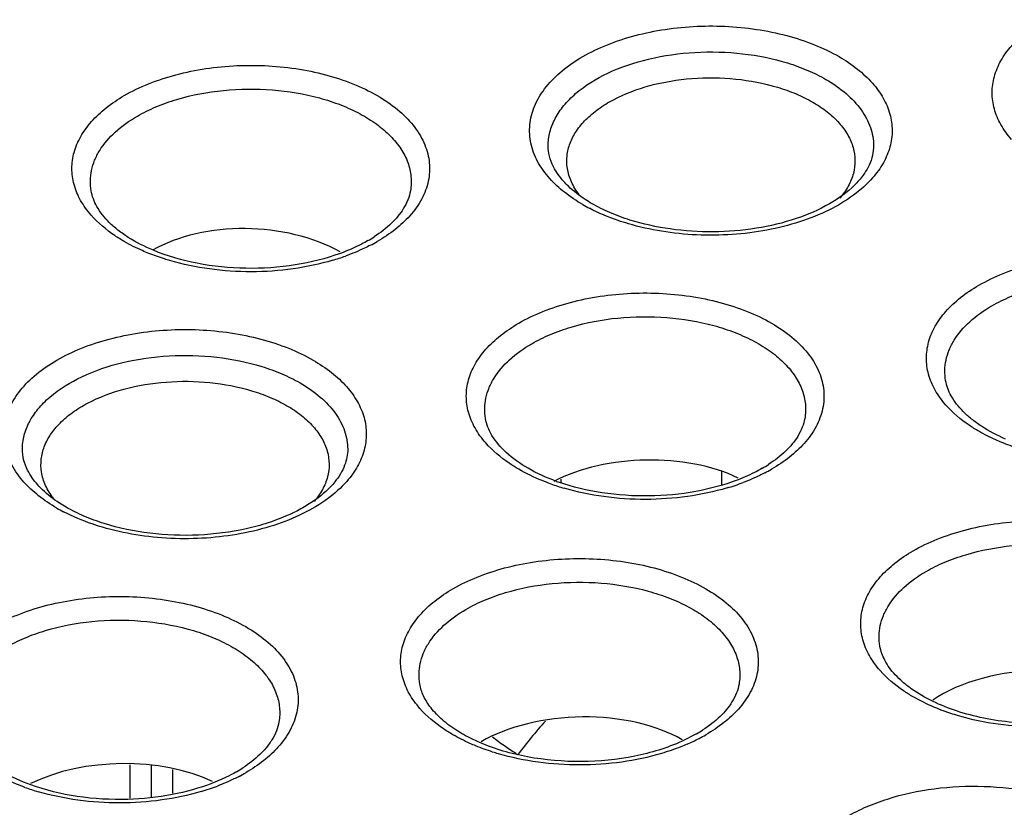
# Model space of a CAD drawing. Header units: inches. Extents: x 0 to 34, y 0 to 22.
# Tile 105 of 121: x 28.21 to 28.607, y 19.134 to 19.451. Entities that reach past the tile are written whole.
import ezdxf

# ---------------------------------------------------------------- set-up
doc = ezdxf.new("R2010")
doc.units = ezdxf.units.IN
doc.header["$LTSCALE"] = 1.87
doc.header["$MEASUREMENT"] = 0
doc.layers.get('0').update_dxf_attribs({"linetype": 'CONTINUOUS'})

msp = doc.modelspace()

# ---------------------------------------------------------------- linework, layer by layer
at = {"color": 7, "linetype": 'CONTINUOUS'}
for p, q in [((28.4926595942, 19.2690282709), (28.4926595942, 19.2634813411)), ((28.4279593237, 19.2647412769), (28.4279593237, 19.2659583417)), ((28.5762242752, 19.174940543), (28.5699821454, 19.1781485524)), ((28.4826477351, 19.1632078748), (28.4767713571, 19.1602068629)), ((28.2540110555, 19.1507243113), (28.2540110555, 19.1371795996)), ((28.2626061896, 19.1504795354), (28.2626061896, 19.1376279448)), ((28.2712013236, 19.1487815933), (28.2712013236, 19.1392216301))]:
    msp.add_line(p, q, dxfattribs=at)
for centre, radius, start, end in [((28.4724260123, 19.4387085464), 0.0714896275, 240.0264376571, 242.5180035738), ((28.3216161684, 19.411580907), 0.0569535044, 299.9678197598, 302.9866559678), ((28.3190419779, 19.422119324), 0.0695639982, 297.4301661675, 299.9918383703), ((28.3088152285, 19.4452548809), 0.0948903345, 286.5538530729, 289.857602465), ((28.4807151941, 19.3197191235), 0.0569535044, 299.9678197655, 302.9866559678), ((28.4781410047, 19.3302575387), 0.0695639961, 297.430166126, 299.9918383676), ((28.455008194, 19.3448322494), 0.0848007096, 250.1095239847, 250.7046249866), ((28.4682533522, 19.3523588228), 0.0938023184, 286.5352980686, 290.7246352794), ((28.4563478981, 19.3548541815), 0.0964223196, 250.3003634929, 253.6562042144), ((28.2602939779, 19.3162261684), 0.0714896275, 240.0264376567, 242.5180035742), ((28.5746152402, 19.0310453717), 0.2055405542, 138.089493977, 142.9723248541), ((28.4541986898, 19.2125470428), 0.0569535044, 299.9678197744, 302.986655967), ((28.4516245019, 19.2230854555), 0.0695639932, 297.4301660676, 299.9918383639), ((28.4480039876, 19.2300436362), 0.0774077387, 293.4557535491, 297.4361358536), ((28.4436515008, 19.211040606), 0.0652535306, 238.7315910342, 239.4900044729), ((28.2685831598, 19.1972367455), 0.0569535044, 299.9678197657, 302.9866559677), ((28.2660089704, 19.2077751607), 0.0695639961, 297.4301661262, 299.9918383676), ((28.2442158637, 19.2323718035), 0.0964223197, 250.3003634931, 253.6562042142), ((28.2561213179, 19.2298764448), 0.0938023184, 286.5352980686, 290.7246352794)]:
    msp.add_arc(centre, radius, start, end, dxfattribs=at)
for centre, major_axis, ratio, start_param, end_param in [((28.3025118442, 19.3332590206), (0.0555769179, -0.0026651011), 0.6067632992, 0.8857869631, 2.3852961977), ((28.4620942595, 19.2425503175), (0.0558399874, 0.0016317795), 0.5568986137, 0.8216698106, 2.280627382), ((28.6211971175, 19.1571016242), (0.0569441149, 0.0016640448), 0.5568986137, 6.932016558, 8.7014592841), ((28.4355796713, 19.1385847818), (0.0563920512, 0.0016479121), 0.5568986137, 0.734147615, 2.3399280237), ((28.2499622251, 19.1200679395), (0.0558399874, 0.0016317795), 0.5568986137, 0.8216698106, 2.2546648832)]:
    msp.add_ellipse(centre, major_axis=major_axis, ratio=ratio, start_param=start_param, end_param=end_param, dxfattribs=at)
for points, knots in [([(28.6097128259, 19.4030779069), (28.6080788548, 19.4049348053), (28.6052499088, 19.4088192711), (28.6025052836, 19.4152852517), (28.6015855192, 19.4219779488), (28.6025232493, 19.4286679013), (28.6052831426, 19.4351334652), (28.60973212, 19.4412137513), (28.6157359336, 19.4467665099), (28.6204627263, 19.449924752), (28.6230185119, 19.4514004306)], [0, 0, 0, 0, 0.1263529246, 0.2434198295, 0.3552908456, 0.4671757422, 0.5842758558, 0.7107739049, 0.8492408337, 1, 1, 1, 1]), ([(28.4234069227, 19.3873039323), (28.4215287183, 19.3894080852), (28.4183212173, 19.3938425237), (28.4154709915, 19.4013251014), (28.4150959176, 19.4077649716), (28.4159632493, 19.4127415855), (28.417630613, 19.4177584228), (28.4212388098, 19.4238721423), (28.4275565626, 19.4304315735), (28.4357133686, 19.4362197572), (28.4454677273, 19.4410731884), (28.4565250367, 19.4448729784), (28.4727551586, 19.4484083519), (28.4898183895, 19.4493514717), (28.5067283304, 19.4477365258), (28.5188596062, 19.4452656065), (28.5300523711, 19.4416044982), (28.5369494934, 19.4383233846), (28.5401241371, 19.4364903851)], [0, 0, 0, 0, 0.0506109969, 0.0971363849, 0.141823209, 0.1643833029, 0.1874928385, 0.2363693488, 0.2902322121, 0.3497918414, 0.4149763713, 0.4850907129, 0.5590469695, 0.7125577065, 0.7891431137, 0.8634868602, 0.9342201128, 1, 1, 1, 1]), ([(28.4227943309, 19.4005117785), (28.4227942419, 19.4023801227), (28.4232899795, 19.4062109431), (28.4254904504, 19.4117395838), (28.4290513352, 19.416984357), (28.4357636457, 19.4237155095), (28.4471940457, 19.4306766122), (28.4636317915, 19.4361675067), (28.4820802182, 19.438758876), (28.5010326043, 19.4382361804), (28.5163130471, 19.4351802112), (28.5274120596, 19.4311524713), (28.5324661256, 19.4286643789), (28.534820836, 19.4273047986)], [0, 0, 0, 0, 0.0428545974, 0.0874797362, 0.1353024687, 0.187260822, 0.3045008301, 0.4381416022, 0.5824592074, 0.7295771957, 0.8711559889, 0.9376330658, 1, 1, 1, 1]), ([(28.5401241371, 19.4364903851), (28.5427124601, 19.4349959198), (28.5474997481, 19.4317975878), (28.5535816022, 19.4261751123), (28.5580904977, 19.4200188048), (28.5608906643, 19.4134724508), (28.5618477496, 19.4066985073), (28.5609256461, 19.3999207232), (28.5581568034, 19.3933711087), (28.5552989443, 19.3894351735), (28.5536478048, 19.3875535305)], [0, 0, 0, 0, 0.1507734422, 0.2892657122, 0.4157943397, 0.5329225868, 0.6448230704, 0.7566858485, 0.8737142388, 1, 1, 1, 1]), ([(28.2517874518, 19.4207798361), (28.2549197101, 19.4225883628), (28.2617245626, 19.4258259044), (28.2727682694, 19.4294376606), (28.2847381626, 19.431875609), (28.3014235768, 19.4334686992), (28.3182600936, 19.4325372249), (28.3342740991, 19.4290478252), (28.3451836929, 19.4252975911), (28.3548071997, 19.4205076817), (28.362853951, 19.414795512), (28.3690855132, 19.4083223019), (28.372643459, 19.4022892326), (28.3742864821, 19.3973387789), (28.3751400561, 19.3924279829), (28.3747668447, 19.3860734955), (28.371950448, 19.3786909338), (28.3687831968, 19.3743161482), (28.3669287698, 19.37224033)], [0, 0, 0, 0, 0.0657769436, 0.1365056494, 0.2108510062, 0.2874402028, 0.4409535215, 0.5149100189, 0.5850230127, 0.6502043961, 0.7097598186, 0.7636176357, 0.8124899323, 0.8355981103, 0.8581577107, 0.9028466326, 0.9493788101, 1, 1, 1, 1]), ([(28.4305284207, 19.3913640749), (28.4302644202, 19.3930525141), (28.4301829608, 19.3965499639), (28.4314675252, 19.4017452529), (28.4341151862, 19.406721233), (28.4380166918, 19.4113658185), (28.4430708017, 19.4155910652), (28.4514710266, 19.4207215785), (28.4641222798, 19.4254314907), (28.480886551, 19.4281734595), (28.4983104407, 19.4279720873), (28.5124272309, 19.4253035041), (28.522686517, 19.4216506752), (28.5273505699, 19.4193703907), (28.5295175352, 19.4181192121)], [0, 0, 0, 0, 0.0431246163, 0.0870672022, 0.1336262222, 0.184107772, 0.2392163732, 0.2991379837, 0.4317766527, 0.5767346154, 0.7256243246, 0.8693916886, 0.9368572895, 1, 1, 1, 1]), ([(28.2570391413, 19.4124762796), (28.2594628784, 19.413875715), (28.2646787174, 19.416425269), (28.2761516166, 19.420500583), (28.2919374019, 19.4234648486), (28.3114010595, 19.4236608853), (28.3273230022, 19.4210199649), (28.3390203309, 19.4171948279), (28.3467915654, 19.4136603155), (28.3535498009, 19.4094749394), (28.35914667, 19.4047333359), (28.3634430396, 19.3995210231), (28.3663266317, 19.3939433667), (28.3676806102, 19.3881267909), (28.3675221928, 19.3842230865), (28.3671975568, 19.3823399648)], [0, 0, 0, 0, 0.0632498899, 0.1307994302, 0.2747188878, 0.4237685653, 0.5687456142, 0.6370843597, 0.7014458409, 0.7612212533, 0.8161794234, 0.8664944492, 0.9129272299, 0.9568147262, 1, 1, 1, 1]), ([(28.5348208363, 19.4273047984), (28.5376987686, 19.4256431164), (28.5429212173, 19.4220402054), (28.5491690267, 19.4154883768), (28.552521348, 19.4093061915), (28.5538249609, 19.4042674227), (28.5540395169, 19.4017542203), (28.5540395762, 19.4005117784)], [0, 0, 0, 0, 0.2893153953, 0.548690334, 0.7816607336, 0.8918340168, 1, 1, 1, 1]), ([(28.2384817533, 19.3724573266), (28.2368477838, 19.3743142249), (28.2340188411, 19.3781986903), (28.2312742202, 19.3846646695), (28.2303544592, 19.3913573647), (28.2312921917, 19.3980473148), (28.2340520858, 19.4045128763), (28.2385010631, 19.4105931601), (28.2445048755, 19.4161459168), (28.2492316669, 19.4193041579), (28.2517874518, 19.4207798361)], [0, 0, 0, 0, 0.1263529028, 0.2434197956, 0.3552908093, 0.4671757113, 0.5842758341, 0.7107738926, 0.8492408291, 1, 1, 1, 1]), ([(28.5295175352, 19.4181192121), (28.5315622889, 19.4169385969), (28.5353467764, 19.4144105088), (28.5401631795, 19.4099716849), (28.5437470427, 19.4051115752), (28.5459863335, 19.3999430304), (28.5467824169, 19.3945935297), (28.5460954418, 19.3892375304), (28.543968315, 19.3840496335), (28.5417399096, 19.3809306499), (28.5404529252, 19.3794369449)], [0, 0, 0, 0, 0.1507548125, 0.2894299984, 0.4162136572, 0.5335382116, 0.6455216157, 0.7573420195, 0.874110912, 1, 1, 1, 1]), ([(28.2384050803, 19.3823399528), (28.2381706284, 19.3836997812), (28.237956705, 19.3864742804), (28.2384408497, 19.3906523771), (28.2397295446, 19.3947645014), (28.2425649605, 19.4002412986), (28.2481674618, 19.4066444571), (28.2538634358, 19.4106426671), (28.2570391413, 19.4124762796)], [0, 0, 0, 0, 0.10977514, 0.2198030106, 0.3326643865, 0.4506768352, 0.7082737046, 1, 1, 1, 1]), ([(28.4249227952, 19.3920487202), (28.4242308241, 19.3934122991), (28.4231641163, 19.3961716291), (28.4227919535, 19.3991112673), (28.4227919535, 19.4005117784)], [0, 0, 0, 0, 0.5219477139, 1, 1, 1, 1]), ([(28.5540419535, 19.4005117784), (28.5540419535, 19.3992161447), (28.5537254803, 19.3965099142), (28.5522867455, 19.3924614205), (28.549809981, 19.3883872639), (28.5448467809, 19.3827133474), (28.535881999, 19.3763063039), (28.5223875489, 19.3705116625), (28.5065163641, 19.3667562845), (28.4893999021, 19.3653739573), (28.4722202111, 19.3664754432), (28.4610615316, 19.3689031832), (28.4557692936, 19.3705630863)], [0, 0, 0, 0, 0.0342743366, 0.0713556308, 0.112818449, 0.1596445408, 0.2699605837, 0.4006456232, 0.5460967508, 0.6994726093, 0.8532758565, 1, 1, 1, 1]), ([(28.4309130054, 19.3841934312), (28.4302643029, 19.384817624), (28.4279687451, 19.3871883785), (28.4260093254, 19.3899076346), (28.4249227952, 19.3920487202)], [0, 0, 0, 0, 0.2726975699, 1, 1, 1, 1]), ([(28.4353027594, 19.3807560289), (28.4340682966, 19.3823587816), (28.4319907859, 19.3857149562), (28.4308196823, 19.3895012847), (28.4305284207, 19.3913640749)], [0, 0, 0, 0, 0.5176056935, 1, 1, 1, 1]), ([(28.43670977, 19.376780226), (28.4341510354, 19.3782576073), (28.4294152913, 19.3814155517), (28.4252162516, 19.3852769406), (28.4234069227, 19.3873039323)], [0, 0, 0, 0, 0.5209434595, 1, 1, 1, 1]), ([(28.4404599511, 19.3771517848), (28.4395415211, 19.3776820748), (28.4361665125, 19.3797512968), (28.4330019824, 19.3821833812), (28.4309130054, 19.3841934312)], [0, 0, 0, 0, 0.2678430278, 1, 1, 1, 1]), ([(28.5536478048, 19.3875535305), (28.5513571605, 19.3849431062), (28.5458057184, 19.3800352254), (28.5357970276, 19.3741241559), (28.5240213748, 19.3694487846), (28.5109160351, 19.3661814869), (28.4969667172, 19.3644325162), (28.4826962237, 19.3642753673), (28.4686425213, 19.3657080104), (28.459528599, 19.3677431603), (28.4551439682, 19.3690377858)], [0, 0, 0, 0, 0.0994819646, 0.2102804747, 0.3315280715, 0.4611218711, 0.5961696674, 0.7333317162, 0.8690425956, 1, 1, 1, 1]), ([(28.2635052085, 19.3583317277), (28.2600079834, 19.3597866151), (28.2550651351, 19.3622686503), (28.2492834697, 19.366345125), (28.2447765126, 19.3702888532), (28.2406108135, 19.3754056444), (28.2387865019, 19.3801299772), (28.2384042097, 19.3823399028)], [0, 0, 0, 0, 0.3153295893, 0.4573627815, 0.5879579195, 0.8132930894, 1, 1, 1, 1]), ([(28.3671986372, 19.3823399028), (28.3669873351, 19.3811184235), (28.3662626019, 19.3785928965), (28.3650632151, 19.3762598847), (28.3643411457, 19.3750986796)], [0, 0, 0, 0, 0.475493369, 1, 1, 1, 1]), ([(28.4557692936, 19.3705630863), (28.4530150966, 19.3714269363), (28.4477816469, 19.3733456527), (28.4427785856, 19.3758130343), (28.4404599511, 19.3771517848)], [0, 0, 0, 0, 0.5187927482, 1, 1, 1, 1]), ([(28.2517840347, 19.3618721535), (28.2504710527, 19.3626303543), (28.2456528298, 19.3656335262), (28.241232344, 19.3693314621), (28.2384817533, 19.3724573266)], [0, 0, 0, 0, 0.2669360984, 1, 1, 1, 1]), ([(28.3643411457, 19.3750986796), (28.3630210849, 19.3729758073), (28.3594587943, 19.3687603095), (28.3551032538, 19.3654183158), (28.3526241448, 19.3638084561)], [0, 0, 0, 0, 0.4581985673, 1, 1, 1, 1]), ([(28.3669287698, 19.37224033), (28.3651445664, 19.3702431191), (28.3610050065, 19.366438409), (28.3563372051, 19.3633262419), (28.3538153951, 19.3618701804)], [0, 0, 0, 0, 0.479080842, 1, 1, 1, 1]), ([(28.4551439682, 19.3690377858), (28.4537390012, 19.3694526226), (28.4483665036, 19.3711680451), (28.4431392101, 19.3733589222), (28.439435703, 19.375286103)], [0, 0, 0, 0, 0.2597461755, 1, 1, 1, 1]), ([(28.261681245, 19.3570994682), (28.2608051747, 19.3574504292), (28.2574262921, 19.3588683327), (28.2541399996, 19.3605116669), (28.2517840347, 19.3618721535)], [0, 0, 0, 0, 0.2575522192, 1, 1, 1, 1]), ([(28.3500652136, 19.3622417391), (28.3492214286, 19.3617545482), (28.3456310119, 19.3597979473), (28.3418637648, 19.3581732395), (28.3389415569, 19.3570985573)], [0, 0, 0, 0, 0.2383464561, 1, 1, 1, 1]), ([(28.3510878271, 19.3603761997), (28.350301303, 19.3599674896), (28.3470308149, 19.3583427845), (28.3436483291, 19.3569464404), (28.3410479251, 19.3560067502)], [0, 0, 0, 0, 0.2427526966, 1, 1, 1, 1]), ([(28.2701155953, 19.354190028), (28.2693891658, 19.3544031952), (28.2665445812, 19.3552733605), (28.2637397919, 19.3562747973), (28.261681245, 19.3570994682)], [0, 0, 0, 0, 0.2545040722, 1, 1, 1, 1]), ([(28.3389415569, 19.3570985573), (28.3330701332, 19.3549392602), (28.3204469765, 19.3518224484), (28.3008896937, 19.3505080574), (28.2815102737, 19.3524471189), (28.2691652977, 19.3559770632), (28.2635052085, 19.3583317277)], [0, 0, 0, 0, 0.2439435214, 0.5032764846, 0.7609523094, 1, 1, 1, 1]), ([(28.5965020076, 19.3442283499), (28.5996342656, 19.3460368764), (28.6064391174, 19.3492744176), (28.617482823, 19.3528861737), (28.6294527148, 19.3553241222), (28.6461381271, 19.3569172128), (28.6629746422, 19.3559857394), (28.6789886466, 19.3524963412), (28.68989824, 19.3487461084), (28.699521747, 19.3439562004), (28.7075684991, 19.3382440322), (28.7138000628, 19.3317708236), (28.7173580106, 19.3257377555), (28.7190010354, 19.3207873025), (28.7198546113, 19.3158765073), (28.719481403, 19.3095220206), (28.7166650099, 19.3021394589), (28.7134977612, 19.297764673), (28.7116433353, 19.2956888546)], [0, 0, 0, 0, 0.0657769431, 0.1365056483, 0.2108510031, 0.2874401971, 0.4409535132, 0.5149100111, 0.5850230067, 0.6502043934, 0.7097598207, 0.7636176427, 0.8124899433, 0.8355981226, 0.8581577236, 0.9028466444, 0.9493788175, 1, 1, 1, 1]), ([(28.3358510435, 19.3542975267), (28.3306387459, 19.3527454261), (28.3197463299, 19.3504431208), (28.3030034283, 19.349291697), (28.2862501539, 19.3503896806), (28.2753404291, 19.3526568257), (28.2701155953, 19.354190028)], [0, 0, 0, 0, 0.2452090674, 0.4997720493, 0.7544904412, 1, 1, 1, 1]), ([(28.5831963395, 19.2959058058), (28.581562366, 19.2977627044), (28.5787334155, 19.3016471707), (28.575988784, 19.3081131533), (28.5750690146, 19.3148058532), (28.5760067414, 19.321495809), (28.5787666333, 19.3279613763), (28.5832156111, 19.3340416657), (28.5892194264, 19.3395944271), (28.5939462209, 19.3427526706), (28.5965020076, 19.3442283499)], [0, 0, 0, 0, 0.126352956, 0.2434198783, 0.3552908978, 0.4671757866, 0.5842758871, 0.7107739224, 0.8492408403, 1, 1, 1, 1]), ([(28.6017536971, 19.3359247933), (28.6041774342, 19.3373242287), (28.6093932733, 19.3398737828), (28.6208661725, 19.3439490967), (28.6366519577, 19.3469133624), (28.6561156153, 19.347109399), (28.672037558, 19.3444684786), (28.6837348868, 19.3406433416), (28.6915061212, 19.3371088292), (28.6982643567, 19.3329234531), (28.7038612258, 19.3281818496), (28.7081575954, 19.3229695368), (28.7110411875, 19.3173918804), (28.7123951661, 19.3115753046), (28.7122367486, 19.3076716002), (28.7119121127, 19.3057884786)], [0, 0, 0, 0, 0.0632498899, 0.1307994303, 0.2747188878, 0.4237685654, 0.5687456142, 0.6370843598, 0.7014458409, 0.7612212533, 0.8161794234, 0.8664944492, 0.9129272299, 0.9568147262, 1, 1, 1, 1]), ([(28.4108864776, 19.3289180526), (28.4140187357, 19.3307265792), (28.420823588, 19.3339641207), (28.4318672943, 19.3375758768), (28.4438371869, 19.3400138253), (28.4605226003, 19.3416069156), (28.4773591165, 19.3406754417), (28.4933731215, 19.3371860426), (28.5042827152, 19.333435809), (28.513906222, 19.3286459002), (28.5219529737, 19.3229337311), (28.5281845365, 19.3164605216), (28.5317424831, 19.3104274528), (28.5333855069, 19.3054769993), (28.5342390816, 19.3005662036), (28.5338658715, 19.2942117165), (28.5310494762, 19.2868291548), (28.527882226, 19.2824543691), (28.5260277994, 19.2803785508)], [0, 0, 0, 0, 0.0657769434, 0.136505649, 0.210851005, 0.2874402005, 0.4409535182, 0.5149100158, 0.5850230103, 0.650204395, 0.7097598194, 0.7636176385, 0.8124899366, 0.8355981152, 0.8581577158, 0.9028466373, 0.949378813, 1, 1, 1, 1]), ([(28.5831196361, 19.3057884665), (28.5828851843, 19.307148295), (28.5826712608, 19.3099227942), (28.5831554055, 19.3141008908), (28.5844441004, 19.3182130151), (28.5872795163, 19.3236898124), (28.5928820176, 19.3300929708), (28.5985779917, 19.3340911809), (28.6017536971, 19.3359247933)], [0, 0, 0, 0, 0.10977514, 0.2198030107, 0.3326643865, 0.4506768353, 0.7082737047, 1, 1, 1, 1]), ([(28.3975807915, 19.2805955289), (28.3959468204, 19.2824524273), (28.3931178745, 19.2863368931), (28.3903732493, 19.2928028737), (28.3894534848, 19.2994955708), (28.3903912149, 19.3061855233), (28.3931511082, 19.3126510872), (28.3976000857, 19.3187313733), (28.4036038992, 19.3242841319), (28.4083306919, 19.327442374), (28.4108864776, 19.3289180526)], [0, 0, 0, 0, 0.1263529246, 0.2434198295, 0.3552908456, 0.4671757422, 0.5842758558, 0.7107739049, 0.8492408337, 1, 1, 1, 1]), ([(28.4161381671, 19.3206144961), (28.4185619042, 19.3220139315), (28.4237777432, 19.3245634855), (28.4352506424, 19.3286387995), (28.4510364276, 19.3316030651), (28.4705000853, 19.3317991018), (28.4864220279, 19.3291581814), (28.4981193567, 19.3253330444), (28.5058905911, 19.321798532), (28.5126488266, 19.3176131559), (28.5182456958, 19.3128715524), (28.5225420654, 19.3076592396), (28.5254256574, 19.3020815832), (28.526779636, 19.2962650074), (28.5266212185, 19.292361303), (28.5262965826, 19.2904781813)], [0, 0, 0, 0, 0.0632498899, 0.1307994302, 0.2747188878, 0.4237685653, 0.5687456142, 0.6370843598, 0.7014458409, 0.7612212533, 0.8161794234, 0.8664944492, 0.9129272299, 0.9568147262, 1, 1, 1, 1]), ([(28.2112748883, 19.2648215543), (28.209396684, 19.2669257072), (28.206189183, 19.2713601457), (28.2033389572, 19.2788427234), (28.2029638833, 19.2852825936), (28.203831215, 19.2902592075), (28.2054985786, 19.2952760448), (28.2091067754, 19.3013897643), (28.2154245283, 19.3079491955), (28.2235813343, 19.3137373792), (28.2333356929, 19.3185908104), (28.2443930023, 19.3223906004), (28.2606231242, 19.3259259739), (28.2776863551, 19.3268690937), (28.294596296, 19.3252541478), (28.3067275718, 19.3227832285), (28.3179203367, 19.3191221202), (28.324817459, 19.3158410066), (28.3279921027, 19.3140080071)], [0, 0, 0, 0, 0.0506109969, 0.0971363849, 0.141823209, 0.1643833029, 0.1874928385, 0.2363693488, 0.2902322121, 0.3497918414, 0.4149763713, 0.4850907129, 0.5590469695, 0.7125577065, 0.7891431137, 0.8634868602, 0.9342201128, 1, 1, 1, 1]), ([(28.397504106, 19.2904781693), (28.3972696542, 19.2918379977), (28.3970557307, 19.2946124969), (28.3975398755, 19.2987905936), (28.3988285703, 19.3029027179), (28.4016639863, 19.3083795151), (28.4072664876, 19.3147826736), (28.4129624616, 19.3187808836), (28.4161381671, 19.3206144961)], [0, 0, 0, 0, 0.10977514, 0.2198030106, 0.3326643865, 0.4506768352, 0.7082737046, 1, 1, 1, 1]), ([(28.2106622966, 19.2780294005), (28.2106622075, 19.2798977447), (28.2111579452, 19.2837285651), (28.213358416, 19.2892572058), (28.2169193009, 19.294501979), (28.2236316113, 19.3012331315), (28.2350620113, 19.3081942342), (28.2514997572, 19.3136851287), (28.2699481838, 19.316276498), (28.2889005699, 19.3157538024), (28.3041810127, 19.3126978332), (28.3152800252, 19.3086700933), (28.3203340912, 19.3061820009), (28.3226888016, 19.3048224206)], [0, 0, 0, 0, 0.0428545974, 0.0874797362, 0.1353024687, 0.187260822, 0.3045008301, 0.4381416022, 0.5824592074, 0.7295771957, 0.8711559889, 0.9376330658, 1, 1, 1, 1]), ([(28.3279921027, 19.3140080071), (28.3305804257, 19.3125135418), (28.3353677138, 19.3093152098), (28.3414495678, 19.3036927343), (28.3459584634, 19.2975364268), (28.3487586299, 19.2909900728), (28.3497157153, 19.2842161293), (28.3487936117, 19.2774383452), (28.346024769, 19.2708887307), (28.3431669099, 19.2669527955), (28.3415157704, 19.2650711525)], [0, 0, 0, 0, 0.1507734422, 0.2892657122, 0.4157943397, 0.5329225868, 0.6448230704, 0.7566858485, 0.8737142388, 1, 1, 1, 1]), ([(28.2183963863, 19.2688816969), (28.2181323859, 19.2705701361), (28.2180509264, 19.2740675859), (28.2193354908, 19.2792628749), (28.2219831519, 19.284238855), (28.2258846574, 19.2888834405), (28.2309387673, 19.2931086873), (28.2393389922, 19.2982392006), (28.2519902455, 19.3029491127), (28.2687545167, 19.3056910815), (28.2861784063, 19.3054897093), (28.3002951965, 19.3028211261), (28.3105544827, 19.2991682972), (28.3152185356, 19.2968880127), (28.3173855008, 19.2956368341)], [0, 0, 0, 0, 0.0431246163, 0.0870672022, 0.1336262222, 0.184107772, 0.2392163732, 0.2991379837, 0.4317766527, 0.5767346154, 0.7256243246, 0.8693916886, 0.9368572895, 1, 1, 1, 1]), ([(28.322688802, 19.3048224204), (28.3255667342, 19.3031607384), (28.330789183, 19.2995578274), (28.3370369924, 19.2930059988), (28.3403893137, 19.2868238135), (28.3416929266, 19.2817850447), (28.3419074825, 19.2792718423), (28.3419075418, 19.2780294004)], [0, 0, 0, 0, 0.2893153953, 0.548690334, 0.7816607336, 0.8918340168, 1, 1, 1, 1]), ([(28.6073298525, 19.2821570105), (28.6039512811, 19.2836126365), (28.5991812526, 19.2860830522), (28.5936100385, 19.2901059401), (28.5892653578, 19.2939865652), (28.5852519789, 19.2990119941), (28.5834927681, 19.3036264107), (28.5831187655, 19.3057884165)], [0, 0, 0, 0, 0.3146614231, 0.4564167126, 0.5868316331, 0.8123292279, 1, 1, 1, 1]), ([(28.3173855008, 19.2956368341), (28.3194302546, 19.2944562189), (28.3232147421, 19.2919281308), (28.3280311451, 19.2874893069), (28.3316150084, 19.2826291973), (28.3338542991, 19.2774606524), (28.3346503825, 19.2721111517), (28.3339634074, 19.2667551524), (28.3318362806, 19.2615672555), (28.3296078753, 19.2584482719), (28.3283208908, 19.2569545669)], [0, 0, 0, 0, 0.1507548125, 0.2894299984, 0.4162136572, 0.5335382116, 0.6455216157, 0.7573420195, 0.874110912, 1, 1, 1, 1]), ([(28.5964986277, 19.2853206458), (28.5951856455, 19.2860788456), (28.5903674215, 19.2890820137), (28.5859469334, 19.2927799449), (28.5831963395, 19.2959058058)], [0, 0, 0, 0, 0.2669360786, 1, 1, 1, 1]), ([(28.4261570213, 19.2650903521), (28.4221920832, 19.266524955), (28.414977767, 19.2697441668), (28.4060480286, 19.2760273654), (28.4000085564, 19.282925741), (28.3979178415, 19.2880813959), (28.3975032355, 19.2904781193)], [0, 0, 0, 0, 0.3177040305, 0.591758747, 0.8167297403, 1, 1, 1, 1]), ([(28.5262976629, 19.2904781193), (28.5260863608, 19.28925664), (28.5253616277, 19.286731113), (28.5241622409, 19.2843981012), (28.5234401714, 19.2832368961)], [0, 0, 0, 0, 0.4754933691, 1, 1, 1, 1]), ([(28.6057661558, 19.2808030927), (28.6049480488, 19.2811383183), (28.6017871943, 19.2824909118), (28.5987103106, 19.2840434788), (28.5964986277, 19.2853206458)], [0, 0, 0, 0, 0.257156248, 1, 1, 1, 1]), ([(28.4108830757, 19.2700103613), (28.4095700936, 19.2707685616), (28.4047518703, 19.2737717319), (28.4003313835, 19.2774696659), (28.3975807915, 19.2805955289)], [0, 0, 0, 0, 0.2669360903, 1, 1, 1, 1]), ([(28.5234401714, 19.2832368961), (28.5221201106, 19.2811140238), (28.51855782, 19.276898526), (28.5142022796, 19.2735565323), (28.5117231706, 19.2719466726)], [0, 0, 0, 0, 0.4581985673, 1, 1, 1, 1]), ([(28.6148301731, 19.2776385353), (28.61404726, 19.2778682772), (28.6109870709, 19.2788073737), (28.6079731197, 19.2798987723), (28.6057661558, 19.2808030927)], [0, 0, 0, 0, 0.2548986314, 1, 1, 1, 1]), ([(28.2127907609, 19.2695663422), (28.2120987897, 19.2709299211), (28.2110320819, 19.2736892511), (28.2106599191, 19.2766288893), (28.2106599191, 19.2780294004)], [0, 0, 0, 0, 0.5219477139, 1, 1, 1, 1]), ([(28.3419099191, 19.2780294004), (28.3419099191, 19.2769619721), (28.3416981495, 19.2747558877), (28.3403581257, 19.2701355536), (28.338342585, 19.2669068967), (28.3367152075, 19.264894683)], [0, 0, 0, 0, 0.222915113, 0.4595535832, 1, 1, 1, 1]), ([(28.5260277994, 19.2803785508), (28.5242435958, 19.278381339), (28.5201040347, 19.2745766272), (28.5154362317, 19.2714644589), (28.5129144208, 19.2700083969)], [0, 0, 0, 0, 0.4790808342, 1, 1, 1, 1]), ([(28.218780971, 19.2617110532), (28.2181322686, 19.262335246), (28.2158367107, 19.2647060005), (28.213877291, 19.2674252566), (28.2127907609, 19.2695663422)], [0, 0, 0, 0, 0.2726975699, 1, 1, 1, 1]), ([(28.223170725, 19.2582736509), (28.2219362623, 19.2598764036), (28.2198587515, 19.2632325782), (28.2186876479, 19.2670189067), (28.2183963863, 19.2688816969)], [0, 0, 0, 0, 0.5176056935, 1, 1, 1, 1]), ([(28.4238449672, 19.2640752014), (28.4226840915, 19.2644916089), (28.4182412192, 19.2661870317), (28.4139332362, 19.2682490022), (28.4108830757, 19.2700103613)], [0, 0, 0, 0, 0.2593419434, 1, 1, 1, 1]), ([(28.5091642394, 19.2703799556), (28.5084193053, 19.26994984), (28.5052695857, 19.2682215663), (28.5019803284, 19.2667524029), (28.4994338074, 19.2657633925)], [0, 0, 0, 0, 0.2394722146, 1, 1, 1, 1]), ([(28.2245777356, 19.254297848), (28.222019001, 19.2557752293), (28.2172832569, 19.2589331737), (28.2130842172, 19.2627945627), (28.2112748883, 19.2648215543)], [0, 0, 0, 0, 0.5209434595, 1, 1, 1, 1]), ([(28.3415157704, 19.2650711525), (28.3392251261, 19.2624607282), (28.3336736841, 19.2575528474), (28.3236649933, 19.251641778), (28.3118893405, 19.2469664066), (28.2987840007, 19.2436991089), (28.2848346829, 19.2419501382), (28.2705641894, 19.2417929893), (28.2565104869, 19.2432256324), (28.2473965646, 19.2452607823), (28.2430119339, 19.2465554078)], [0, 0, 0, 0, 0.0994819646, 0.2102804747, 0.3315280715, 0.4611218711, 0.5961696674, 0.7333317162, 0.8690425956, 1, 1, 1, 1]), ([(28.3367152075, 19.264894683), (28.3344918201, 19.262145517), (28.3302612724, 19.2583809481), (28.3236792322, 19.2542294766), (28.3198735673, 19.2523290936), (28.3178607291, 19.2514335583)], [0, 0, 0, 0, 0.4544797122, 0.7168195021, 1, 1, 1, 1]), ([(28.4994338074, 19.2657633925), (28.4939246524, 19.2636237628), (28.4820329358, 19.2604214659), (28.4634557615, 19.2586888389), (28.4447488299, 19.2599361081), (28.4326509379, 19.2628118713), (28.4269867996, 19.2647949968)], [0, 0, 0, 0, 0.2404184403, 0.4974851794, 0.7558711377, 1, 1, 1, 1]), ([(28.5101868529, 19.2685144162), (28.5094976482, 19.2681562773), (28.5066442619, 19.2667307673), (28.5037041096, 19.2654807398), (28.5014478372, 19.2646262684)], [0, 0, 0, 0, 0.2435297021, 1, 1, 1, 1]), ([(28.2283279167, 19.2546694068), (28.2274094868, 19.2551996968), (28.2240344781, 19.2572689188), (28.220869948, 19.2597010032), (28.218780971, 19.2617110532)], [0, 0, 0, 0, 0.2678430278, 1, 1, 1, 1]), ([(28.4949500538, 19.2624357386), (28.4897377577, 19.2608836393), (28.4788453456, 19.2585813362), (28.4621024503, 19.2574299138), (28.4453491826, 19.258527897), (28.434439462, 19.2607950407), (28.42921463, 19.2623282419)], [0, 0, 0, 0, 0.2452090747, 0.4997720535, 0.7544904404, 1, 1, 1, 1]), ([(28.2430119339, 19.2465554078), (28.2416069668, 19.2469702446), (28.2362344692, 19.2486856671), (28.2310071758, 19.2508765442), (28.2273036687, 19.252803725)], [0, 0, 0, 0, 0.2597461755, 1, 1, 1, 1]), ([(28.2436372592, 19.2480807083), (28.2408830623, 19.2489445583), (28.2356496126, 19.2508632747), (28.2306465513, 19.2533306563), (28.2283279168, 19.2546694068)], [0, 0, 0, 0, 0.5187927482, 1, 1, 1, 1]), ([(28.3178607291, 19.2514335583), (28.3152216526, 19.2502594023), (28.3096424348, 19.2481539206), (28.2976530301, 19.2449282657), (28.2816154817, 19.2428965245), (28.2622704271, 19.2436007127), (28.249618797, 19.2462046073), (28.2436372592, 19.2480807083)], [0, 0, 0, 0, 0.1144699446, 0.2357915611, 0.4914547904, 0.7515671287, 1, 1, 1, 1]), ([(28.5699855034, 19.2370562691), (28.5731177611, 19.2388647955), (28.5799226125, 19.2421023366), (28.5909663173, 19.2457140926), (28.6029362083, 19.248152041), (28.6196216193, 19.249745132), (28.6364581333, 19.2488136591), (28.6524721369, 19.2453242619), (28.6633817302, 19.24157403), (28.6730052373, 19.2367841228), (28.68105199, 19.2310719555), (28.6872835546, 19.2245987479), (28.6908415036, 19.2185656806), (28.6924845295, 19.213615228), (28.6933381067, 19.2087044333), (28.6929649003, 19.202349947), (28.6901485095, 19.1949673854), (28.6869812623, 19.1905925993), (28.6851268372, 19.1885167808)], [0, 0, 0, 0, 0.0657769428, 0.1365056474, 0.210851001, 0.2874401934, 0.4409535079, 0.5149100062, 0.585023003, 0.6502043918, 0.7097598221, 0.7636176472, 0.8124899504, 0.8355981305, 0.858157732, 0.9028466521, 0.9493788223, 1, 1, 1, 1]), ([(28.5566798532, 19.1887337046), (28.5550458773, 19.1905906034), (28.5522169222, 19.1944750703), (28.5494722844, 19.2009410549), (28.54855251, 19.2076337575), (28.5494902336, 19.2143237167), (28.5522501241, 19.2207892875), (28.5566991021, 19.2268695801), (28.5627029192, 19.2324223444), (28.5674297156, 19.2355805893), (28.5699855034, 19.2370562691)], [0, 0, 0, 0, 0.1263529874, 0.2434199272, 0.3552909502, 0.467175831, 0.5842759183, 0.71077394, 0.8492408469, 1, 1, 1, 1]), ([(28.5752371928, 19.2287527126), (28.5776609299, 19.230152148), (28.582876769, 19.232701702), (28.5943496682, 19.236777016), (28.6101354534, 19.2397412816), (28.629599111, 19.2399373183), (28.6455210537, 19.2372963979), (28.6572183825, 19.2334712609), (28.6649896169, 19.2299367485), (28.6717478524, 19.2257513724), (28.6773447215, 19.2210097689), (28.6816410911, 19.2157974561), (28.6845246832, 19.2102197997), (28.6858786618, 19.2044032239), (28.6857202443, 19.2004995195), (28.6853956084, 19.1986163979)], [0, 0, 0, 0, 0.06324989, 0.1307994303, 0.2747188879, 0.4237685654, 0.5687456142, 0.6370843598, 0.7014458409, 0.7612212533, 0.8161794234, 0.8664944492, 0.9129272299, 0.9568147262, 1, 1, 1, 1]), ([(28.3843699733, 19.2217459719), (28.3875022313, 19.2235544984), (28.3943070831, 19.2267920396), (28.4053507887, 19.2304037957), (28.4173206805, 19.2328417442), (28.4340060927, 19.2344348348), (28.4508426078, 19.2335033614), (28.4668566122, 19.2300139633), (28.4777662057, 19.2262637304), (28.4873897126, 19.2214738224), (28.4954364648, 19.2157616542), (28.5016680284, 19.2092884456), (28.5052259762, 19.2032553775), (28.506869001, 19.1983049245), (28.507722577, 19.1933941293), (28.5073493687, 19.1870396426), (28.5045329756, 19.1796570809), (28.5013657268, 19.175282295), (28.499511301, 19.1732064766)], [0, 0, 0, 0, 0.0657769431, 0.1365056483, 0.2108510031, 0.2874401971, 0.4409535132, 0.5149100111, 0.5850230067, 0.6502043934, 0.7097598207, 0.7636176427, 0.8124899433, 0.8355981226, 0.8581577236, 0.9028466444, 0.9493788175, 1, 1, 1, 1]), ([(28.5566031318, 19.1986163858), (28.55636868, 19.1999762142), (28.5561547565, 19.2027507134), (28.5566389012, 19.2069288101), (28.5579275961, 19.2110409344), (28.560763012, 19.2165177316), (28.5663655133, 19.2229208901), (28.5720614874, 19.2269191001), (28.5752371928, 19.2287527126)], [0, 0, 0, 0, 0.10977514, 0.2198030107, 0.3326643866, 0.4506768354, 0.7082737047, 1, 1, 1, 1]), ([(28.3710643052, 19.1734234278), (28.3694303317, 19.1752803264), (28.3666013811, 19.1791647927), (28.3638567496, 19.1856307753), (28.3629369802, 19.1923234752), (28.3638747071, 19.199013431), (28.366634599, 19.2054789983), (28.3710835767, 19.2115592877), (28.3770873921, 19.2171120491), (28.3818141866, 19.2202702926), (28.3843699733, 19.2217459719)], [0, 0, 0, 0, 0.126352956, 0.2434198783, 0.3552908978, 0.4671757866, 0.5842758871, 0.7107739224, 0.8492408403, 1, 1, 1, 1]), ([(28.3896216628, 19.2134424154), (28.3920453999, 19.2148418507), (28.3972612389, 19.2173914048), (28.4087341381, 19.2214667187), (28.4245199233, 19.2244309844), (28.443983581, 19.224627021), (28.4599055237, 19.2219861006), (28.4716028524, 19.2181609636), (28.4793740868, 19.2146264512), (28.4861323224, 19.2104410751), (28.4917291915, 19.2056994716), (28.4960255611, 19.2004871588), (28.4989091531, 19.1949095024), (28.5002631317, 19.1890929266), (28.5001047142, 19.1851892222), (28.4997800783, 19.1833061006)], [0, 0, 0, 0, 0.0632498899, 0.1307994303, 0.2747188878, 0.4237685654, 0.5687456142, 0.6370843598, 0.7014458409, 0.7612212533, 0.8161794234, 0.8664944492, 0.9129272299, 0.9568147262, 1, 1, 1, 1]), ([(28.1987544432, 19.2064356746), (28.2018867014, 19.2082442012), (28.2086915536, 19.2114817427), (28.2197352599, 19.2150934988), (28.2317051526, 19.2175314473), (28.248390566, 19.2191245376), (28.2652270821, 19.2181930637), (28.2812410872, 19.2147036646), (28.2921506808, 19.210953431), (28.3017741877, 19.2061635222), (28.3098209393, 19.2004513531), (28.3160525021, 19.1939781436), (28.3196104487, 19.1879450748), (28.3212534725, 19.1829946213), (28.3221070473, 19.1780838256), (28.3217338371, 19.1717293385), (28.3189174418, 19.1643467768), (28.3157501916, 19.1599719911), (28.3138957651, 19.1578961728)], [0, 0, 0, 0, 0.0657769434, 0.136505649, 0.210851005, 0.2874402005, 0.4409535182, 0.5149100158, 0.5850230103, 0.650204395, 0.7097598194, 0.7636176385, 0.8124899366, 0.8355981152, 0.8581577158, 0.9028466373, 0.949378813, 1, 1, 1, 1]), ([(28.3709876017, 19.1833060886), (28.3707531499, 19.184665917), (28.3705392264, 19.1874404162), (28.3710233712, 19.1916185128), (28.372312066, 19.1957306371), (28.375147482, 19.2012074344), (28.3807499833, 19.2076105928), (28.3864459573, 19.2116088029), (28.3896216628, 19.2134424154)], [0, 0, 0, 0, 0.10977514, 0.2198030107, 0.3326643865, 0.4506768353, 0.7082737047, 1, 1, 1, 1]), ([(28.2040061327, 19.1981321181), (28.2064298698, 19.1995315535), (28.2116457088, 19.2020811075), (28.223118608, 19.2061564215), (28.2389043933, 19.2091206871), (28.2583680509, 19.2093167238), (28.2742899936, 19.2066758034), (28.2859873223, 19.2028506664), (28.2937585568, 19.199316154), (28.3005167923, 19.1951307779), (28.3061136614, 19.1903891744), (28.310410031, 19.1851768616), (28.3132936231, 19.1795992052), (28.3146476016, 19.1737826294), (28.3144891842, 19.169878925), (28.3141645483, 19.1679958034)], [0, 0, 0, 0, 0.0632498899, 0.1307994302, 0.2747188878, 0.4237685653, 0.5687456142, 0.6370843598, 0.7014458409, 0.7612212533, 0.8161794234, 0.8664944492, 0.9129272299, 0.9568147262, 1, 1, 1, 1]), ([(28.5778353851, 19.1763470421), (28.5748582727, 19.1777919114), (28.5706717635, 19.1802054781), (28.5658037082, 19.1840237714), (28.5620006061, 19.1876776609), (28.558493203, 19.1923795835), (28.5569478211, 19.1966187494), (28.5566022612, 19.1986163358)], [0, 0, 0, 0, 0.3120742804, 0.4528259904, 0.5826101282, 0.8088199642, 1, 1, 1, 1]), ([(28.5699821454, 19.1781485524), (28.5686691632, 19.1789067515), (28.5638509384, 19.1819099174), (28.559430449, 19.1856078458), (28.5566798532, 19.1887337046)], [0, 0, 0, 0, 0.2669360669, 1, 1, 1, 1]), ([(28.386276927, 19.1643187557), (28.3841227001, 19.1656741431), (28.3802510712, 19.1684926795), (28.375545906, 19.1732843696), (28.3724050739, 19.1782172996), (28.3712710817, 19.1816622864), (28.3709867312, 19.1833060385)], [0, 0, 0, 0, 0.3049824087, 0.5713364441, 0.8001053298, 1, 1, 1, 1]), ([(28.4997811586, 19.1833060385), (28.4995698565, 19.1820845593), (28.4988451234, 19.1795590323), (28.4976457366, 19.1772260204), (28.4969236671, 19.1760648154)], [0, 0, 0, 0, 0.4754933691, 1, 1, 1, 1]), ([(28.6659847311, 19.1772662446), (28.6629461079, 19.1756770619), (28.6563556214, 19.1728524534), (28.6457061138, 19.1697977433), (28.6341969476, 19.1678612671), (28.6183168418, 19.1668845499), (28.6024969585, 19.1682950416), (28.5877472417, 19.1721347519), (28.5809787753, 19.1748214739), (28.5778353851, 19.1763470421)], [0, 0, 0, 0, 0.1132059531, 0.235830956, 0.3649881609, 0.4976658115, 0.7604667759, 0.884650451, 1, 1, 1, 1]), ([(28.3843665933, 19.1628382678), (28.3830536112, 19.1635964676), (28.3782353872, 19.1665996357), (28.3738148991, 19.1702975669), (28.3710643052, 19.1734234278)], [0, 0, 0, 0, 0.2669360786, 1, 1, 1, 1]), ([(28.4969236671, 19.1760648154), (28.4956036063, 19.173941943), (28.4920413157, 19.1697264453), (28.4876857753, 19.1663844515), (28.4852066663, 19.1647745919)], [0, 0, 0, 0, 0.4581985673, 1, 1, 1, 1]), ([(28.5883136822, 19.1704664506), (28.5872538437, 19.1707774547), (28.5831495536, 19.1720565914), (28.5791298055, 19.173613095), (28.5762242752, 19.174940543)], [0, 0, 0, 0, 0.2569306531, 1, 1, 1, 1]), ([(28.499511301, 19.1732064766), (28.4977270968, 19.1712092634), (28.4935875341, 19.167404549), (28.4889197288, 19.164292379), (28.4863979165, 19.1628363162)], [0, 0, 0, 0, 0.4790808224, 1, 1, 1, 1]), ([(28.6540490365, 19.1705739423), (28.648836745, 19.1690218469), (28.6379443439, 19.1667195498), (28.6212014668, 19.1655681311), (28.6044482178, 19.1666661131), (28.593538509, 19.1689332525), (28.5883136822, 19.1704664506)], [0, 0, 0, 0, 0.2452090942, 0.499772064, 0.7544904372, 1, 1, 1, 1]), ([(28.2140249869, 19.1426079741), (28.2100600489, 19.144042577), (28.2028457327, 19.1472617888), (28.1939159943, 19.1535449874), (28.187876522, 19.160443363), (28.1857858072, 19.1655990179), (28.1853712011, 19.1679957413)], [0, 0, 0, 0, 0.3177040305, 0.591758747, 0.8167297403, 1, 1, 1, 1]), ([(28.3141656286, 19.1679957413), (28.3139543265, 19.166774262), (28.3132295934, 19.164248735), (28.3120302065, 19.1619157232), (28.3113081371, 19.1607545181)], [0, 0, 0, 0, 0.4754933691, 1, 1, 1, 1]), ([(28.3936341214, 19.1583207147), (28.3928160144, 19.1586559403), (28.3896551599, 19.1600085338), (28.3865782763, 19.1615611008), (28.3843665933, 19.1628382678)], [0, 0, 0, 0, 0.257156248, 1, 1, 1, 1]), ([(28.3951978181, 19.1596746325), (28.3943954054, 19.1600203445), (28.3913383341, 19.1614005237), (28.3883764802, 19.1629977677), (28.386276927, 19.1643187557)], [0, 0, 0, 0, 0.2604793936, 1, 1, 1, 1]), ([(28.409781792, 19.1552654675), (28.4081889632, 19.1562324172), (28.4049635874, 19.1583600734), (28.4018578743, 19.1606572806), (28.4002853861, 19.1618893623)], [0, 0, 0, 0, 0.4826045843, 1, 1, 1, 1]), ([(28.3138957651, 19.1578961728), (28.3121115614, 19.155898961), (28.3079720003, 19.1520942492), (28.3033041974, 19.1489820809), (28.3007823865, 19.1475260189)], [0, 0, 0, 0, 0.4790808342, 1, 1, 1, 1]), ([(28.3113081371, 19.1607545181), (28.3111001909, 19.1604201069), (28.3101958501, 19.1590394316), (28.3091661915, 19.1577422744), (28.3083311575, 19.1568036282)], [0, 0, 0, 0, 0.238645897, 1, 1, 1, 1]), ([(28.4026981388, 19.1551561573), (28.4019152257, 19.1553858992), (28.3988550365, 19.1563249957), (28.3958410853, 19.1574163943), (28.3936341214, 19.1583207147)], [0, 0, 0, 0, 0.2548986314, 1, 1, 1, 1]), ([(28.4767713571, 19.1602068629), (28.47071396, 19.1574704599), (28.4572929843, 19.1534164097), (28.4361407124, 19.1513560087), (28.4149076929, 19.1531511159), (28.4013547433, 19.1570219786), (28.3951978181, 19.1596746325)], [0, 0, 0, 0, 0.2387167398, 0.4985931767, 0.7592271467, 1, 1, 1, 1]), ([(28.4788154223, 19.1590322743), (28.4779915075, 19.1586737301), (28.4745908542, 19.1572589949), (28.4711020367, 19.15605827), (28.4684335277, 19.1552636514)], [0, 0, 0, 0, 0.2439815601, 1, 1, 1, 1]), ([(28.3083311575, 19.1568036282), (28.3077471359, 19.1561471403), (28.3051016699, 19.1534000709), (28.3020503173, 19.1510612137), (28.2995911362, 19.1494642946)], [0, 0, 0, 0, 0.2305697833, 1, 1, 1, 1]), ([(28.4684335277, 19.1552636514), (28.4632212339, 19.1537115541), (28.4523288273, 19.151409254), (28.4355859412, 19.1502578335), (28.4188326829, 19.1513558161), (28.4079229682, 19.1536229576), (28.4026981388, 19.1551561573)], [0, 0, 0, 0, 0.2452090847, 0.499772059, 0.754490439, 1, 1, 1, 1]), ([(28.2117129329, 19.1415928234), (28.2105520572, 19.1420092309), (28.2061091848, 19.1437046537), (28.2018012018, 19.1457666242), (28.1987510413, 19.1475279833)], [0, 0, 0, 0, 0.2593419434, 1, 1, 1, 1]), ([(28.297032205, 19.1478975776), (28.296287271, 19.147467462), (28.2931375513, 19.1457391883), (28.289848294, 19.1442700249), (28.2873017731, 19.1432810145)], [0, 0, 0, 0, 0.2394722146, 1, 1, 1, 1]), ([(28.2980548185, 19.1460320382), (28.2973656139, 19.1456738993), (28.2945122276, 19.1442483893), (28.2915720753, 19.1429983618), (28.2893158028, 19.1421438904)], [0, 0, 0, 0, 0.2435297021, 1, 1, 1, 1]), ([(28.253210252, 19.1367534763), (28.246384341, 19.1365542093), (28.233070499, 19.137308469), (28.2200755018, 19.1404187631), (28.2140249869, 19.1426079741)], [0, 0, 0, 0, 0.5148692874, 1, 1, 1, 1]), ([(28.2873017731, 19.1432810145), (28.282070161, 19.1412491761), (28.2708046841, 19.1381522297), (28.2592065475, 19.1369285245), (28.253210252, 19.1367534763)], [0, 0, 0, 0, 0.4833552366, 1, 1, 1, 1]), ([(28.5434689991, 19.1298841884), (28.5459364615, 19.1313088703), (28.5512172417, 19.1339287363), (28.5627927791, 19.1382256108), (28.5787352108, 19.1416262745), (28.5986194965, 19.1425494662), (28.618204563, 19.1403316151), (28.6360204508, 19.1351384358), (28.648800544, 19.1283741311), (28.6567826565, 19.121706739), (28.661341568, 19.1164429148), (28.6645908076, 19.1108309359), (28.6658518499, 19.1068390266), (28.6662172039, 19.1048623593)], [0, 0, 0, 0, 0.0613315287, 0.1265607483, 0.2654180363, 0.4101623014, 0.5533498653, 0.6877251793, 0.8076125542, 0.8613089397, 0.9108302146, 0.9567301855, 1, 1, 1, 1]), ([(28.2828180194, 19.1399533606), (28.2776057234, 19.1384012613), (28.2667133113, 19.1360989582), (28.249970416, 19.1349475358), (28.2332171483, 19.136045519), (28.2223074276, 19.1383126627), (28.2170825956, 19.1398458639)], [0, 0, 0, 0, 0.2452090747, 0.4997720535, 0.7544904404, 1, 1, 1, 1])]:
    msp.add_open_spline(points, degree=3, knots=knots, dxfattribs=at)

doc.saveas('drawing.dxf')
